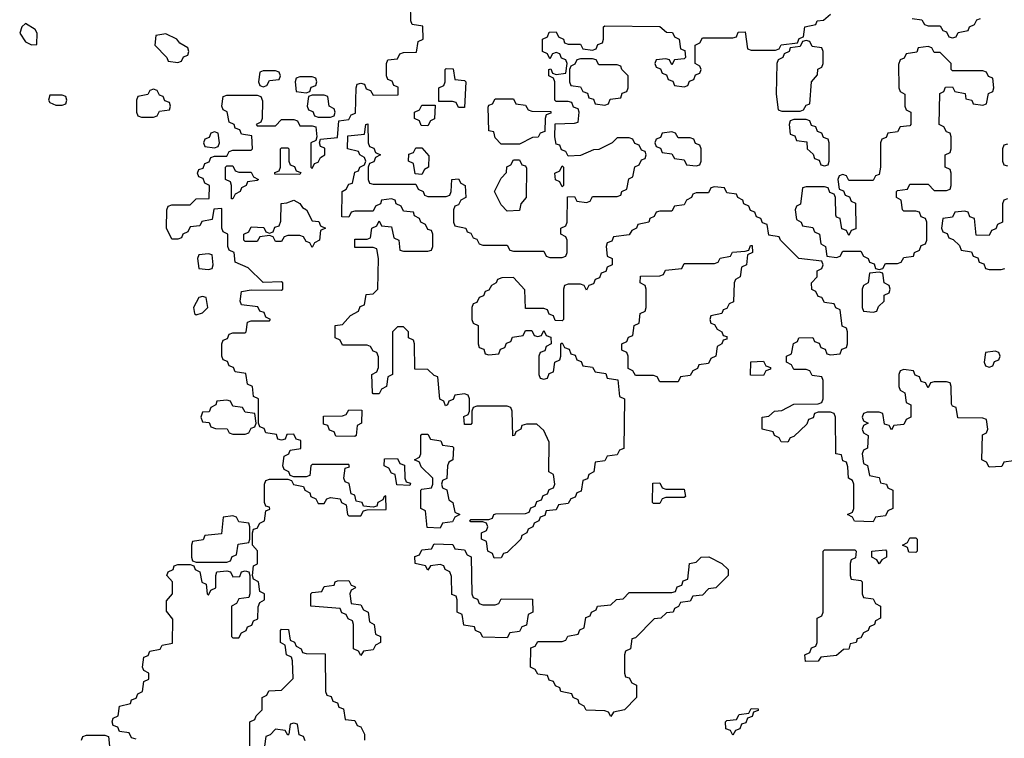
# Model space of a CAD drawing. Header units: inches. Extents: x 2774406 to 2911609, y 892737 to 1000506.
# Tile 37 of 79: x 2820311 to 2823540, y 953376 to 955734. Entities that reach past the tile are written whole.
import ezdxf

# ---------------------------------------------------------------- set-up
doc = ezdxf.new("R2010")
doc.units = ezdxf.units.IN
doc.header["$MEASUREMENT"] = 0
doc.layers.add('C8925', color=7, linetype='Continuous')

msp = doc.modelspace()

# ---------------------------------------------------------------- linework, layer by layer
at = {"layer": 'C8925', "color": 6}
for points in [[(2820692.7, 953372.7), (2820678, 953378), (2820670, 953394), (2820638, 953398), (2820632.7, 953412.7), (2820618, 953418), (2820614, 953430), (2820618, 953442), (2820634, 953450), (2820638, 953482), (2820674, 953490), (2820678, 953502), (2820692.7, 953507.3), (2820698, 953522), (2820714, 953530), (2820718, 953562), (2820734, 953570), (2820734, 953590), (2820718, 953598), (2820714, 953610), (2820718, 953642), (2820732.7, 953647.3), (2820738, 953662), (2820771.6, 953668.4), (2820778, 953682), (2820811.6, 953688.4), (2820812.7, 953767.3), (2820792.7, 953792.7), (2820792, 953810), (2820792.7, 953827.3), (2820812, 953850), (2820812, 953890), (2820794, 953910), (2820798, 953922), (2820814, 953930), (2820818, 953942), (2820830, 953946), (2820870, 953946), (2820882, 953942), (2820886, 953930), (2820902, 953922), (2820908.4, 953888.4), (2820922, 953882), (2820926, 953850), (2820930, 953846), (2820938, 953862), (2820954, 953870), (2820954, 953910), (2820958, 953922), (2820990, 953926), (2821002, 953922), (2821010, 953906), (2821032.7, 953907.3), (2821038, 953922), (2821050, 953926), (2821062, 953922), (2821066, 953910), (2821066, 953850), (2821062, 953838), (2821030, 953834), (2821022, 953818), (2821006, 953810), (2821006, 953710), (2821010, 953706), (2821030, 953706), (2821038, 953722), (2821054, 953730), (2821058, 953742), (2821072.7, 953747.3), (2821078, 953762), (2821092, 953768), (2821092.7, 953807.3), (2821098, 953822), (2821114, 953830), (2821114, 953850), (2821098, 953858), (2821094, 953890), (2821078, 953898), (2821074, 953910), (2821078, 953942), (2821091.3, 953948.7), (2821090.9, 953990.9), (2821074, 954010), (2821074, 954050), (2821078, 954062), (2821090, 954066), (2821098, 954082), (2821114, 954090), (2821118, 954122), (2821131.6, 954128.4), (2821130, 954134), (2821118, 954138), (2821114, 954150), (2821114, 954210), (2821118, 954222), (2821130, 954226), (2821190, 954226), (2821202, 954222), (2821208.4, 954208.4), (2821242, 954202), (2821246, 954190), (2821262, 954182), (2821266, 954170), (2821282, 954162), (2821290, 954146), (2821310, 954146), (2821318, 954162), (2821330, 954166), (2821362, 954162), (2821366, 954150), (2821382, 954142), (2821386, 954110), (2821390, 954106), (2821430, 954106), (2821438, 954122), (2821450, 954126), (2821512.7, 954127.3), (2821512, 954172), (2821506, 954170), (2821502, 954158), (2821486, 954150), (2821482, 954138), (2821470, 954134), (2821438, 954138), (2821434, 954150), (2821414, 954154), (2821410, 954174), (2821398, 954178), (2821391.6, 954211.6), (2821378, 954218), (2821374, 954230), (2821378, 954262), (2821392.7, 954267.3), (2821390, 954274), (2821270, 954274), (2821266, 954270), (2821262, 954238), (2821250, 954234), (2821210, 954234), (2821198, 954238), (2821194, 954250), (2821178, 954258), (2821174, 954270), (2821178, 954302), (2821194, 954310), (2821198, 954322), (2821232.7, 954327.3), (2821232.7, 954352.7), (2821218, 954358), (2821210, 954374), (2821187.3, 954372.7), (2821182, 954358), (2821170, 954354), (2821158, 954358), (2821152.7, 954372.7), (2821118, 954378), (2821112.7, 954392.7), (2821098, 954398), (2821094, 954410), (2821094, 954490), (2821078, 954498), (2821074, 954530), (2821058, 954538), (2821052.7, 954572.7), (2821018, 954578), (2821012.7, 954592.7), (2820998, 954598), (2820992.7, 954612.7), (2820978, 954618), (2820974, 954630), (2820974, 954670), (2820978, 954682), (2820992, 954688), (2820998, 954702), (2821010, 954706), (2821050, 954706), (2821054, 954710), (2821058, 954742), (2821070, 954746), (2821130, 954746), (2821134, 954750), (2821118, 954758), (2821112.7, 954772.7), (2821098, 954778), (2821091.6, 954791.6), (2821038, 954798), (2821034, 954810), (2821038, 954842), (2821070, 954848), (2821170, 954846), (2821174, 954850), (2821174, 954870), (2821170, 954874), (2821110, 954872), (2821059.8, 954919.8), (2821018, 954938), (2821014, 954970), (2820998, 954978), (2820994, 954990), (2820994, 955030), (2820978, 955038), (2820974, 955050), (2820974, 955114), (2820947.3, 955112.7), (2820942, 955078), (2820908.4, 955071.6), (2820902, 955058), (2820870, 955054), (2820862, 955038), (2820846, 955030), (2820842, 955018), (2820830, 955014), (2820810, 955014), (2820792, 955050), (2820794, 955110), (2820798, 955122), (2820810, 955126), (2820870, 955126), (2820890, 955146), (2820932.7, 955147.3), (2820934, 955190), (2820918, 955198), (2820912.7, 955212.7), (2820898, 955218), (2820894, 955230), (2820898, 955242), (2820912.7, 955247.3), (2820918, 955262), (2820932.7, 955267.3), (2820938, 955282), (2820950, 955286), (2820990, 955286), (2820998, 955302), (2821010, 955306), (2821070, 955306), (2821074, 955310), (2821072.7, 955352.7), (2821038, 955358), (2821032.7, 955372.7), (2821018, 955378), (2821014, 955390), (2820998, 955398), (2820991.6, 955431.6), (2820978, 955438), (2820974, 955450), (2820978, 955482), (2820990, 955486), (2821090, 955486), (2821102, 955482), (2821107.3, 955467.3), (2821106, 955410), (2821102, 955398), (2821086, 955390), (2821090, 955386), (2821150, 955386), (2821170, 955406), (2821210, 955406), (2821222, 955402), (2821230, 955386), (2821270, 955386), (2821282, 955382), (2821286, 955350), (2821282, 955338), (2821266, 955330), (2821266, 955250), (2821270, 955246), (2821278, 955262), (2821290, 955266), (2821298, 955282), (2821312, 955290), (2821312, 955312), (2821298, 955318), (2821294, 955330), (2821298, 955342), (2821352.7, 955347.3), (2821358, 955402), (2821390, 955406), (2821398, 955422), (2821412.7, 955427.3), (2821414, 955510), (2821418, 955522), (2821430, 955526), (2821442, 955522), (2821447.3, 955507.3), (2821462, 955502), (2821470, 955486), (2821552.7, 955487.3), (2821552.7, 955512.7), (2821538, 955518), (2821532.7, 955532.7), (2821518, 955538), (2821514, 955550), (2821514, 955590), (2821518, 955602), (2821550, 955606), (2821558, 955622), (2821570, 955626), (2821612.7, 955627.3), (2821618, 955662), (2821634, 955670), (2821632.7, 955712.7), (2821598, 955718), (2821594, 955730), (2821592.7, 955787.3)], [(2823570, 954286), (2823538, 954282), (2823531.6, 954268.4), (2823490, 954266), (2823482, 954282), (2823466, 954290), (2823468, 954372), (2823482, 954378), (2823486, 954390), (2823482, 954422), (2823470, 954426), (2823387.3, 954427.3), (2823382, 954462), (2823370, 954466), (2823367.3, 954472.7), (2823366, 954530), (2823362, 954542), (2823350, 954546), (2823310, 954546), (2823298, 954542), (2823290, 954526), (2823282, 954542), (2823267.3, 954547.3), (2823262, 954562), (2823247.3, 954567.3), (2823242, 954582), (2823210, 954586), (2823198, 954582), (2823194, 954570), (2823194, 954530), (2823198, 954518), (2823214, 954510), (2823218, 954478), (2823234, 954470), (2823234, 954430), (2823218, 954422), (2823210, 954406), (2823178, 954402), (2823170, 954388), (2823162, 954402), (2823147.3, 954407.3), (2823142, 954442), (2823130, 954446), (2823090, 954446), (2823078, 954442), (2823074, 954430), (2823078, 954418), (2823094, 954410), (2823078, 954402), (2823074, 954390), (2823078, 954378), (2823094, 954370), (2823091.6, 954328.4), (2823078, 954322), (2823074, 954310), (2823078, 954278), (2823091.3, 954271.3), (2823098, 954238), (2823130, 954232), (2823134, 954214), (2823154, 954210), (2823158, 954198), (2823174, 954190), (2823174, 954130), (2823158, 954122), (2823150, 954106), (2823118, 954102), (2823110, 954086), (2823048.4, 954088.4), (2823042, 954102), (2823026, 954110), (2823042, 954118), (2823046, 954130), (2823046, 954210), (2823042, 954222), (2823028.7, 954230), (2823027.3, 954267.3), (2823022, 954282), (2823010, 954286), (2823006, 954306), (2822988, 954310), (2822986, 954430), (2822982, 954442), (2822970, 954446), (2822930, 954446), (2822918, 954442), (2822912.7, 954427.3), (2822898, 954422), (2822892.7, 954407.3), (2822850, 954366), (2822838, 954362), (2822830, 954348), (2822808.4, 954348.4), (2822802, 954362), (2822786, 954370), (2822782, 954382), (2822746, 954390), (2822746, 954430), (2822767.3, 954432.7), (2822786, 954450), (2822810, 954452), (2822850, 954472), (2822930, 954474), (2822942, 954478), (2822946, 954490), (2822946, 954550), (2822942, 954562), (2822910, 954566), (2822902, 954582), (2822890, 954586), (2822850, 954586), (2822842, 954602), (2822826, 954610), (2822826, 954630), (2822842, 954638), (2822848.4, 954671.6), (2822862, 954678), (2822866, 954690), (2822911.6, 954691.6), (2822918, 954678), (2822932.7, 954672.7), (2822938, 954658), (2822952.7, 954652.7), (2822958, 954638), (2822970, 954634), (2823002, 954638), (2823007.3, 954652.7), (2823022, 954658), (2823026, 954670), (2823026, 954710), (2823022, 954722), (2823008.4, 954728.4), (2823002, 954782), (2822988, 954788), (2822982, 954802), (2822950, 954806), (2822942, 954822), (2822930, 954826), (2822922, 954842), (2822908.4, 954848.4), (2822908, 954870), (2822926, 954890), (2822926, 954910), (2822942, 954918), (2822946, 954930), (2822942, 954942), (2822866, 954950), (2822806, 955010), (2822802, 955022), (2822767.3, 955027.3), (2822762, 955062), (2822747.3, 955067.3), (2822742, 955082), (2822727.3, 955087.3), (2822722, 955102), (2822708, 955108), (2822702, 955122), (2822686, 955130), (2822682, 955142), (2822666, 955150), (2822662, 955162), (2822630, 955166), (2822622, 955182), (2822590, 955186), (2822578, 955182), (2822570, 955166), (2822530, 955166), (2822518, 955162), (2822514, 955150), (2822498, 955142), (2822490, 955126), (2822458, 955122), (2822450, 955106), (2822410, 955106), (2822398, 955102), (2822392, 955088), (2822378, 955082), (2822374, 955070), (2822338, 955062), (2822334, 955050), (2822318, 955042), (2822310, 955028), (2822258, 955022), (2822252.7, 955007.3), (2822238, 955002), (2822234, 954990), (2822238, 954958), (2822254, 954950), (2822254, 954930), (2822238, 954922), (2822232.7, 954907.3), (2822218, 954902), (2822212.7, 954887.3), (2822198, 954882), (2822192.7, 954867.3), (2822178, 954862), (2822170, 954846), (2822162, 954862), (2822150, 954866), (2822110, 954866), (2822098, 954862), (2822094, 954850), (2822094, 954750), (2822090, 954746), (2822067.3, 954747.3), (2822062, 954762), (2822047.3, 954767.3), (2822042, 954782), (2822030, 954786), (2821970, 954786), (2821967.3, 954847.3), (2821930, 954888), (2821892.7, 954887.3), (2821878, 954882), (2821874, 954870), (2821858, 954862), (2821850, 954846), (2821838, 954842), (2821832, 954828), (2821818, 954822), (2821810, 954806), (2821798, 954802), (2821794, 954790), (2821794, 954750), (2821798, 954738), (2821814, 954730), (2821814, 954670), (2821818, 954658), (2821832.7, 954652.7), (2821838, 954638), (2821850, 954634), (2821882, 954638), (2821887.3, 954652.7), (2821902, 954658), (2821907.3, 954672.7), (2821922, 954678), (2821927.3, 954692.7), (2821962, 954698), (2821970, 954714), (2821990, 954714), (2821998, 954698), (2822010, 954694), (2822022, 954698), (2822030, 954714), (2822038, 954698), (2822052.7, 954692.7), (2822054, 954670), (2822038, 954662), (2822032.7, 954647.3), (2822018, 954642), (2822014, 954630), (2822014, 954570), (2822018, 954558), (2822030, 954554), (2822042, 954558), (2822047.3, 954572.7), (2822062, 954578), (2822066, 954610), (2822082, 954618), (2822086, 954630), (2822086, 954670), (2822090, 954674), (2822098, 954658), (2822112.7, 954652.7), (2822118, 954638), (2822132.7, 954632.7), (2822138, 954618), (2822152.7, 954612.7), (2822158, 954598), (2822190, 954594), (2822198, 954578), (2822232.7, 954572.7), (2822238, 954558), (2822272.7, 954552.7), (2822278, 954498), (2822294, 954490), (2822292.7, 954327.3), (2822278, 954322), (2822270, 954306), (2822238, 954302), (2822230, 954286), (2822198, 954282), (2822194, 954250), (2822178, 954242), (2822172.7, 954227.3), (2822158, 954222), (2822152.7, 954187.3), (2822138, 954182), (2822132.7, 954167.3), (2822118, 954162), (2822110, 954146), (2822078, 954142), (2822070, 954126), (2822038, 954122), (2822032.7, 954107.3), (2822018, 954102), (2822014, 954090), (2821998, 954082), (2821994, 954070), (2821978, 954062), (2821974, 954050), (2821958, 954042), (2821954, 954030), (2821910, 953986), (2821898, 953982), (2821890, 953968), (2821867.3, 953967.3), (2821862, 953982), (2821846, 953990), (2821842, 954022), (2821826, 954030), (2821826, 954050), (2821842, 954058), (2821846, 954070), (2821842, 954082), (2821830, 954086), (2821790, 954086), (2821786, 954090), (2821790, 954094), (2821850, 954094), (2821862, 954098), (2821866, 954110), (2821872.7, 954112.7), (2821970, 954114), (2821982, 954118), (2821987.3, 954132.7), (2822002, 954138), (2822007.3, 954152.7), (2822022, 954158), (2822027.3, 954172.7), (2822042, 954178), (2822047.3, 954192.7), (2822062, 954198), (2822066, 954210), (2822062, 954242), (2822046, 954250), (2822047.3, 954347.3), (2822030, 954386), (2822007.3, 954407.3), (2821972.7, 954407.3), (2821958, 954402), (2821954, 954390), (2821938, 954382), (2821934, 954370), (2821928, 954368), (2821926, 954450), (2821922, 954462), (2821910, 954466), (2821810, 954466), (2821798, 954462), (2821794, 954450), (2821794, 954410), (2821790, 954406), (2821770, 954406), (2821768, 954432), (2821782, 954438), (2821786, 954450), (2821786, 954490), (2821782, 954502), (2821770, 954506), (2821738, 954502), (2821732.7, 954487.3), (2821718, 954482), (2821714, 954470), (2821707.3, 954467.3), (2821702, 954482), (2821688.4, 954488.4), (2821682, 954562), (2821670, 954566), (2821650, 954586), (2821607.3, 954587.3), (2821606, 954670), (2821602, 954682), (2821586, 954690), (2821586, 954710), (2821570, 954726), (2821550, 954726), (2821534, 954710), (2821534, 954570), (2821518, 954562), (2821514, 954530), (2821498, 954522), (2821490, 954506), (2821470, 954506), (2821468, 954510), (2821466, 954570), (2821482, 954578), (2821487.3, 954592.7), (2821487.3, 954627.3), (2821482, 954642), (2821470, 954646), (2821462, 954662), (2821450, 954666), (2821370, 954666), (2821362, 954682), (2821346, 954690), (2821346, 954730), (2821370, 954734), (2821396.4, 954763.6), (2821422, 954778), (2821427.3, 954792.7), (2821442, 954798), (2821447.3, 954832.7), (2821470, 954834), (2821486, 954850), (2821488, 954950), (2821482, 954982), (2821470, 954986), (2821410, 954986), (2821410, 955014), (2821450, 955014), (2821462, 955018), (2821466, 955050), (2821482, 955058), (2821490, 955074), (2821498, 955058), (2821530, 955054), (2821538, 955018), (2821554, 955010), (2821558, 954978), (2821570, 954974), (2821650, 954974), (2821662, 954978), (2821666, 954990), (2821666, 955030), (2821662, 955042), (2821650, 955046), (2821642, 955062), (2821626, 955070), (2821622, 955082), (2821606, 955090), (2821602, 955102), (2821570, 955106), (2821562, 955122), (2821546, 955130), (2821542, 955142), (2821530, 955146), (2821498, 955142), (2821494, 955130), (2821478, 955122), (2821470, 955106), (2821410, 955106), (2821398, 955102), (2821390, 955086), (2821367.3, 955087.3), (2821368, 955170), (2821382, 955178), (2821390, 955194), (2821402, 955198), (2821410, 955234), (2821422, 955238), (2821426, 955250), (2821442, 955258), (2821446, 955270), (2821442, 955282), (2821426, 955290), (2821422, 955302), (2821386, 955310), (2821387.3, 955352.7), (2821442, 955358), (2821446, 955390), (2821452.7, 955392.7), (2821454, 955330), (2821458, 955318), (2821472.7, 955312.7), (2821478, 955298), (2821494, 955290), (2821478, 955282), (2821472.7, 955267.3), (2821458, 955262), (2821454, 955250), (2821454, 955210), (2821458, 955198), (2821470, 955194), (2821610, 955194), (2821618, 955178), (2821634, 955170), (2821638, 955158), (2821650, 955154), (2821710, 955154), (2821722, 955158), (2821726, 955170), (2821728, 955210), (2821750, 955212), (2821758, 955198), (2821772, 955190), (2821774, 955150), (2821758, 955142), (2821750, 955126), (2821738, 955122), (2821734, 955110), (2821734, 955070), (2821738, 955058), (2821774, 955050), (2821778, 955038), (2821790, 955034), (2821798, 955018), (2821810, 955014), (2821818, 954998), (2821830, 954994), (2821910, 954994), (2821918, 954978), (2821930, 954974), (2822030, 954974), (2822038, 954958), (2822050, 954954), (2822090, 954954), (2822102, 954958), (2822106, 954970), (2822106, 955010), (2822102, 955022), (2822086, 955030), (2822086, 955050), (2822102, 955058), (2822106, 955070), (2822107.3, 955152.7), (2822130, 955154), (2822138, 955138), (2822170, 955134), (2822182, 955138), (2822190, 955154), (2822270, 955154), (2822282, 955158), (2822286, 955170), (2822302, 955178), (2822308.4, 955211.6), (2822322, 955218), (2822328.4, 955251.6), (2822342, 955258), (2822350, 955274), (2822362, 955278), (2822366, 955290), (2822362, 955302), (2822350, 955306), (2822342, 955322), (2822328, 955328), (2822322, 955342), (2822310, 955346), (2822270, 955346), (2822254, 955330), (2822210, 955308), (2822192.7, 955307.3), (2822150, 955288), (2822110, 955286), (2822102, 955302), (2822087.3, 955307.3), (2822082, 955322), (2822070, 955326), (2822066, 955350), (2822067.3, 955392.7), (2822130, 955394), (2822142, 955398), (2822146, 955430), (2822142, 955442), (2822127.3, 955447.3), (2822122, 955462), (2822110, 955466), (2822070, 955466), (2822066, 955470), (2822066, 955530), (2822062, 955542), (2822046, 955550), (2822046, 955570), (2822052.7, 955572.7), (2822058, 955558), (2822070, 955554), (2822102, 955558), (2822106, 955590), (2822102, 955602), (2822087.3, 955607.3), (2822082, 955622), (2822070, 955626), (2822058, 955622), (2822050, 955606), (2822042, 955622), (2822026, 955630), (2822026, 955670), (2822042, 955678), (2822047.3, 955692.7), (2822070, 955694), (2822078, 955678), (2822094, 955670), (2822098, 955658), (2822110, 955654), (2822150, 955654), (2822158, 955638), (2822190, 955634), (2822202, 955638), (2822207.3, 955652.7), (2822222, 955658), (2822226, 955670), (2822226, 955710), (2822230, 955714), (2822410, 955712), (2822432.7, 955692.7), (2822451.6, 955691.6), (2822458, 955678), (2822474, 955670), (2822478, 955638), (2822492.7, 955632.7), (2822494, 955610), (2822490, 955606), (2822458, 955602), (2822450, 955586), (2822442, 955602), (2822430, 955606), (2822398, 955602), (2822394, 955590), (2822398, 955578), (2822412.7, 955572.7), (2822418, 955558), (2822432.7, 955552.7), (2822438, 955538), (2822452.7, 955532.7), (2822458, 955518), (2822490, 955514), (2822502, 955518), (2822507.3, 955532.7), (2822522, 955538), (2822527.3, 955552.7), (2822542, 955558), (2822546, 955570), (2822542, 955582), (2822526, 955590), (2822526, 955650), (2822542, 955658), (2822550, 955674), (2822650, 955674), (2822662, 955678), (2822667.3, 955692.7), (2822690, 955694), (2822698, 955638), (2822710, 955634), (2822790, 955634), (2822802, 955638), (2822808.4, 955651.6), (2822862, 955658), (2822867.3, 955672.7), (2822882, 955678), (2822886, 955710), (2822922, 955718), (2822926, 955730), (2822947.3, 955732.7), (2822970, 955752)], [(2823238, 955738), (2823270, 955734), (2823278, 955718), (2823290, 955714), (2823330, 955714), (2823338, 955698), (2823350, 955694), (2823358, 955678), (2823370, 955674), (2823382, 955678), (2823388.4, 955691.6), (2823422, 955698), (2823426, 955710), (2823442, 955718), (2823450, 955734), (2823462, 955738)], [(2823550, 955326), (2823538, 955322), (2823534, 955310), (2823534, 955270), (2823538, 955258), (2823550, 955254)], [(2823550, 955146), (2823538, 955142), (2823534, 955130), (2823534, 955070), (2823518, 955062), (2823512.7, 955047.3), (2823498, 955042), (2823490, 955026), (2823447.3, 955027.3), (2823442, 955082), (2823427.3, 955087.3), (2823422, 955102), (2823410, 955106), (2823378, 955102), (2823370, 955086), (2823338, 955082), (2823334, 955050), (2823338, 955038), (2823352.7, 955032.7), (2823358, 955018), (2823372.7, 955012.7), (2823392.7, 954992.7), (2823398, 954978), (2823432.7, 954972.7), (2823438, 954958), (2823452.7, 954952.7), (2823458, 954938), (2823472.7, 954932.7), (2823478, 954918), (2823490, 954914), (2823530, 954914), (2823542, 954918)], [(2821066, 953350), (2821066, 953430), (2821082, 953438), (2821086, 953450), (2821106, 953470), (2821106, 953510), (2821122, 953518), (2821128.4, 953531.6), (2821170, 953534), (2821207.3, 953572.7), (2821206, 953630), (2821202, 953642), (2821186, 953650), (2821182, 953682), (2821166, 953690), (2821166, 953730), (2821170, 953734), (2821192.7, 953732.7), (2821198, 953698), (2821212, 953692), (2821218, 953678), (2821234, 953670), (2821238, 953658), (2821250, 953654), (2821312.7, 953652.7), (2821314, 953530), (2821318, 953518), (2821332.7, 953512.7), (2821338, 953498), (2821352.7, 953492.7), (2821358, 953478), (2821372.7, 953472.7), (2821378, 953438), (2821410, 953434), (2821418, 953418), (2821430, 953414), (2821442, 953390), (2821442, 953370)], [(2821247.3, 953367.3), (2821242, 953382), (2821227.3, 953387.3), (2821222, 953422), (2821210, 953426), (2821198, 953422), (2821194, 953390), (2821190, 953386), (2821182, 953402), (2821150, 953406), (2821132.7, 953387.3), (2821118, 953382), (2821114, 953350)], [(2820514, 953370), (2820518, 953382), (2820530, 953386), (2820590, 953386), (2820602, 953382), (2820606, 953350)]]:
    msp.add_lwpolyline(points, dxfattribs=at)
for points in [[(2820330, 955722), (2820318, 955710), (2820311, 955690), (2820330, 955661), (2820350, 955651.3), (2820367.3, 955652.7), (2820368.7, 955690), (2820362, 955702)], [(2820790, 955688), (2820758, 955682), (2820754, 955650), (2820794, 955610), (2820798, 955598), (2820830, 955594), (2820842, 955598), (2820848, 955612), (2820862, 955618), (2820866, 955630), (2820862, 955642), (2820836.4, 955656.4), (2820826, 955670)], [(2822890, 955666), (2822878, 955662), (2822870, 955646), (2822838, 955642), (2822834, 955630), (2822818, 955622), (2822814, 955610), (2822798, 955602), (2822794, 955590), (2822792, 955490), (2822798, 955438), (2822810, 955434), (2822870, 955434), (2822882, 955438), (2822890, 955454), (2822902, 955458), (2822908, 955530), (2822927.3, 955552.7), (2822928.4, 955571.6), (2822942, 955578), (2822946, 955590), (2822946, 955630), (2822942, 955642), (2822910, 955646), (2822902, 955662)], [(2823290, 955646), (2823258, 955642), (2823252.7, 955627.3), (2823218, 955622), (2823212, 955608), (2823198, 955602), (2823192.7, 955587.3), (2823194, 955510), (2823198, 955498), (2823214, 955490), (2823214, 955450), (2823218, 955438), (2823234, 955430), (2823234, 955390), (2823230, 955386), (2823198, 955382), (2823190, 955366), (2823158, 955362), (2823152.7, 955347.3), (2823138, 955342), (2823134, 955330), (2823134, 955250), (2823130, 955226), (2823118, 955222), (2823110, 955206), (2823030, 955206), (2823022, 955222), (2823010, 955226), (2822998, 955222), (2822994, 955210), (2822998, 955178), (2823012.7, 955172.7), (2823018, 955158), (2823032.7, 955152.7), (2823038, 955138), (2823051.6, 955131.6), (2823052.7, 955047.3), (2823038, 955042), (2823030, 955026), (2823022, 955042), (2823007.3, 955047.3), (2823002, 955082), (2822990, 955086), (2822987.3, 955092.7), (2822986, 955150), (2822982, 955162), (2822967.3, 955167.3), (2822962, 955182), (2822950, 955186), (2822890, 955186), (2822878, 955182), (2822871.6, 955128.4), (2822858, 955122), (2822854, 955110), (2822858, 955078), (2822874, 955070), (2822878, 955058), (2822911.6, 955051.6), (2822918, 955038), (2822934, 955030), (2822938, 954998), (2822954, 954990), (2822958, 954958), (2822990, 954954), (2823002, 954958), (2823010, 954974), (2823070, 954974), (2823078, 954958), (2823094, 954950), (2823098, 954938), (2823112.7, 954932.7), (2823118, 954918), (2823130, 954914), (2823142, 954918), (2823150, 954934), (2823190, 954934), (2823202, 954938), (2823210, 954954), (2823242, 954958), (2823246, 954970), (2823262, 954978), (2823267.3, 954992.7), (2823282, 954998), (2823286, 955010), (2823286, 955070), (2823282, 955082), (2823267.3, 955087.3), (2823262, 955102), (2823250, 955106), (2823210, 955106), (2823206, 955110), (2823202, 955142), (2823186, 955150), (2823186, 955170), (2823190, 955174), (2823222, 955178), (2823230, 955194), (2823290, 955194), (2823310, 955174), (2823350, 955174), (2823362, 955178), (2823366, 955190), (2823366, 955230), (2823362, 955242), (2823346, 955250), (2823346, 955290), (2823362, 955298), (2823366, 955310), (2823366, 955350), (2823362, 955362), (2823350, 955366), (2823342, 955382), (2823326, 955390), (2823328.4, 955491.6), (2823342, 955498), (2823347.3, 955512.7), (2823370, 955514), (2823378, 955498), (2823411.3, 955491.3), (2823414, 955474), (2823434, 955470), (2823438, 955458), (2823470, 955454), (2823482, 955458), (2823488.4, 955491.6), (2823502, 955498), (2823506, 955510), (2823502, 955542), (2823488, 955548), (2823482, 955562), (2823470, 955566), (2823370, 955566), (2823366, 955570), (2823366, 955590), (2823330, 955626), (2823310, 955626), (2823302, 955642)], [(2822190, 955606), (2822150, 955606), (2822138, 955602), (2822132, 955588), (2822118, 955582), (2822114, 955570), (2822114, 955530), (2822118, 955518), (2822150, 955514), (2822158, 955498), (2822172.7, 955492.7), (2822178, 955478), (2822192.7, 955472.7), (2822198, 955458), (2822230, 955454), (2822242, 955458), (2822247.3, 955472.7), (2822282, 955478), (2822287.3, 955492.7), (2822302, 955498), (2822306, 955510), (2822306, 955550), (2822286, 955570), (2822282, 955582), (2822270, 955586), (2822210, 955586), (2822202, 955602)], [(2821150, 955566), (2821110, 955566), (2821098, 955562), (2821094, 955530), (2821098, 955518), (2821110, 955514), (2821122, 955518), (2821130, 955534), (2821162, 955538), (2821166, 955550), (2821162, 955562)], [(2821750, 955446), (2821742, 955462), (2821730, 955466), (2821686, 955466), (2821686, 955510), (2821702, 955518), (2821706, 955530), (2821706, 955570), (2821710, 955574), (2821732.7, 955572.7), (2821738, 955538), (2821770, 955534), (2821774, 955530), (2821770, 955446)], [(2821270, 955546), (2821230, 955546), (2821218, 955542), (2821214, 955530), (2821218, 955498), (2821250, 955494), (2821262, 955498), (2821267.3, 955512.7), (2821282, 955518), (2821286, 955530), (2821282, 955542)], [(2820750, 955506), (2820738, 955502), (2820731.6, 955488.4), (2820698, 955482), (2820694, 955470), (2820694, 955430), (2820698, 955418), (2820710, 955414), (2820750, 955414), (2820762, 955418), (2820770, 955434), (2820802, 955438), (2820806, 955450), (2820802, 955462), (2820787.3, 955467.3), (2820782, 955482), (2820770, 955486), (2820762, 955502)], [(2820450, 955486), (2820410, 955486), (2820406, 955470), (2820410, 955462), (2820430, 955454), (2820450, 955454), (2820462, 955458), (2820466, 955470), (2820462, 955482)], [(2821310, 955486), (2821270, 955486), (2821258, 955482), (2821254, 955450), (2821258, 955438), (2821272.7, 955432.7), (2821278, 955418), (2821290, 955414), (2821330, 955414), (2821342, 955418), (2821346, 955430), (2821342, 955442), (2821326, 955450), (2821322, 955482)], [(2821890, 955326), (2821870, 955346), (2821866, 955366), (2821849.1, 955369.1), (2821847.3, 955447.3), (2821850, 955454), (2821862, 955458), (2821870, 955474), (2821930, 955474), (2821938, 955458), (2821970, 955454), (2821978, 955438), (2821990, 955434), (2822052.7, 955432.7), (2822052.7, 955427.3), (2822038, 955422), (2822034, 955410), (2822032.7, 955367.3), (2822018, 955362), (2822011.6, 955348.4), (2821992.7, 955347.3), (2821950, 955326)], [(2821650, 955386), (2821627.3, 955387.3), (2821622, 955402), (2821606, 955410), (2821606, 955430), (2821622, 955438), (2821630, 955454), (2821674, 955454), (2821671.6, 955408.4), (2821658, 955402)], [(2822890, 955406), (2822850, 955406), (2822838, 955402), (2822834, 955390), (2822838, 955358), (2822852.7, 955352.7), (2822858, 955338), (2822892.7, 955332.7), (2822894, 955310), (2822912.7, 955292.7), (2822918, 955278), (2822932.7, 955272.7), (2822938, 955258), (2822950, 955254), (2822962, 955258), (2822966, 955270), (2822966, 955330), (2822962, 955342), (2822947.3, 955347.3), (2822942, 955362), (2822927.3, 955367.3), (2822922, 955382), (2822907.3, 955387.3), (2822902, 955402)], [(2820950, 955366), (2820938, 955362), (2820932.7, 955347.3), (2820918, 955342), (2820914, 955330), (2820918, 955318), (2820950, 955314), (2820962, 955318), (2820966, 955330), (2820962, 955362)], [(2822450, 955366), (2822418, 955362), (2822412.7, 955347.3), (2822398, 955342), (2822394, 955330), (2822398, 955318), (2822412.7, 955312.7), (2822418, 955298), (2822450, 955294), (2822458, 955278), (2822490, 955274), (2822498, 955258), (2822530, 955254), (2822542, 955258), (2822546, 955270), (2822546, 955310), (2822542, 955322), (2822527.3, 955327.3), (2822522, 955342), (2822510, 955346), (2822470, 955346), (2822462, 955362)], [(2821230, 955226), (2821147.3, 955227.3), (2821147.3, 955232.7), (2821162, 955238), (2821166, 955250), (2821166, 955310), (2821170, 955314), (2821190, 955314), (2821194, 955310), (2821194, 955270), (2821198, 955258), (2821212.7, 955252.7), (2821218, 955238), (2821232.7, 955232.7)], [(2821630, 955226), (2821608, 955228), (2821602, 955262), (2821586, 955270), (2821587.3, 955292.7), (2821602, 955298), (2821610, 955314), (2821630, 955314), (2821652.7, 955287.3), (2821652, 955250), (2821638, 955242)], [(2821910, 955106), (2821890, 955126), (2821868, 955170), (2821890, 955214), (2821907.3, 955232.7), (2821908.4, 955251.6), (2821922, 955258), (2821930, 955274), (2821950, 955274), (2821958, 955258), (2821970, 955254), (2821972.7, 955247.3), (2821972, 955150), (2821954, 955130), (2821950, 955108)], [(2821030, 955234), (2821070, 955234), (2821078, 955218), (2821094, 955210), (2821090, 955206), (2821058, 955202), (2821054, 955190), (2821038, 955182), (2821034, 955170), (2821018, 955162), (2821010, 955146), (2821006, 955146), (2821006, 955190), (2821002, 955202), (2820986, 955210), (2820986, 955250), (2820990, 955254), (2821010, 955254), (2821018, 955238)], [(2822090, 955186), (2822082, 955202), (2822068.4, 955208.4), (2822066, 955230), (2822082, 955238), (2822090, 955254), (2822094, 955250), (2822094, 955190)], [(2821270, 954986), (2821262, 955002), (2821250, 955006), (2821242, 955022), (2821230, 955026), (2821190, 955026), (2821178, 955022), (2821170, 955006), (2821150, 955006), (2821142, 955022), (2821130, 955026), (2821098, 955022), (2821090, 955006), (2821050, 955006), (2821046, 955010), (2821046, 955030), (2821062, 955038), (2821070, 955054), (2821112, 955052), (2821118, 955038), (2821130, 955034), (2821142, 955038), (2821147.3, 955052.7), (2821162, 955058), (2821167.3, 955072.7), (2821169, 955131), (2821187.3, 955132.7), (2821210, 955142), (2821230, 955131.3), (2821238, 955118), (2821251.3, 955110), (2821270, 955074), (2821291.6, 955071.6), (2821298, 955058), (2821314, 955050), (2821298, 955042), (2821294, 955010), (2821278, 955002)], [(2822410, 954546), (2822402, 954562), (2822390, 954566), (2822330, 954566), (2822322, 954582), (2822306, 954590), (2822306, 954630), (2822302, 954642), (2822286, 954650), (2822286, 954670), (2822302, 954678), (2822307.3, 954692.7), (2822322, 954698), (2822326, 954730), (2822342, 954738), (2822346, 954770), (2822362, 954778), (2822366, 954790), (2822366, 954850), (2822362, 954862), (2822346, 954870), (2822347.3, 954892.7), (2822410, 954894), (2822422, 954898), (2822428.4, 954911.6), (2822482, 954918), (2822490, 954934), (2822590, 954934), (2822602, 954938), (2822608.4, 954951.6), (2822642, 954958), (2822648.4, 954971.6), (2822690, 954974), (2822702, 954978), (2822707.3, 954992.7), (2822712.7, 954992.7), (2822714, 954970), (2822698, 954962), (2822694, 954930), (2822678, 954922), (2822674, 954890), (2822658, 954882), (2822654, 954870), (2822651.6, 954808.4), (2822638, 954802), (2822630, 954786), (2822618, 954782), (2822614, 954770), (2822578, 954762), (2822574, 954750), (2822578, 954738), (2822590, 954734), (2822598, 954718), (2822614, 954710), (2822618, 954698), (2822630, 954694), (2822630, 954686), (2822618, 954682), (2822614, 954670), (2822598, 954662), (2822594, 954630), (2822578, 954622), (2822570, 954606), (2822538, 954602), (2822534, 954590), (2822518, 954582), (2822510, 954566), (2822478, 954562), (2822470, 954546)], [(2820930, 954966), (2820898, 954962), (2820894, 954950), (2820898, 954918), (2820930, 954914), (2820942, 954918), (2820946, 954930), (2820942, 954962)], [(2823130, 954906), (2823098, 954902), (2823094, 954870), (2823078, 954862), (2823074, 954850), (2823074, 954790), (2823078, 954778), (2823110, 954774), (2823122, 954778), (2823127.3, 954792.7), (2823146, 954810), (2823146, 954830), (2823162, 954838), (2823166, 954850), (2823162, 954862), (2823146, 954870), (2823142, 954902)], [(2820910, 954826), (2820898, 954822), (2820881, 954790), (2820884.7, 954770), (2820890, 954766), (2820910, 954772), (2820928, 954790), (2820922, 954822)], [(2823510, 954646), (2823478, 954642), (2823474, 954610), (2823478, 954598), (2823490, 954594), (2823502, 954598), (2823507.3, 954612.7), (2823522, 954618), (2823526, 954630), (2823522, 954642)], [(2822750, 954566), (2822707.3, 954567.3), (2822708.9, 954611.1), (2822750, 954614), (2822758, 954598), (2822772.7, 954592.7), (2822772.7, 954587.3), (2822758, 954582)], [(2820990, 954486), (2820958, 954482), (2820954, 954470), (2820938, 954462), (2820932.7, 954447.3), (2820910, 954446), (2820904.7, 954430), (2820910, 954414), (2820932.7, 954412.7), (2820938, 954398), (2820952.7, 954392.7), (2820991.6, 954391.6), (2820998, 954378), (2821010, 954374), (2821050, 954374), (2821062, 954378), (2821070, 954394), (2821082, 954398), (2821086, 954410), (2821082, 954442), (2821050, 954446), (2821042, 954462), (2821010, 954466), (2821002, 954482)], [(2821410, 954366), (2821347.3, 954367.3), (2821342, 954382), (2821327.3, 954387.3), (2821322, 954402), (2821307.3, 954407.3), (2821307.3, 954432.7), (2821370, 954434), (2821382, 954438), (2821390, 954454), (2821432.7, 954452.7), (2821432, 954410), (2821418, 954402), (2821414, 954370)], [(2821690, 954066), (2821647.3, 954067.3), (2821642, 954122), (2821626, 954130), (2821626, 954190), (2821630, 954194), (2821662, 954198), (2821666, 954210), (2821666, 954230), (2821627.3, 954267.3), (2821622, 954282), (2821606, 954290), (2821622, 954298), (2821626, 954310), (2821626, 954370), (2821630, 954374), (2821650, 954374), (2821658, 954358), (2821691.6, 954351.6), (2821698, 954338), (2821730, 954334), (2821734, 954330), (2821731.3, 954290), (2821718, 954282), (2821714, 954270), (2821711.6, 954228.4), (2821698, 954222), (2821694, 954210), (2821698, 954198), (2821711.6, 954191.6), (2821718, 954158), (2821732, 954150), (2821738, 954118), (2821754, 954110), (2821738, 954102), (2821730, 954086), (2821698, 954082)], [(2821590, 954206), (2821547.3, 954207.3), (2821542, 954242), (2821530, 954246), (2821522, 954262), (2821506, 954270), (2821507.3, 954292.7), (2821550, 954294), (2821558, 954278), (2821572.7, 954272.7), (2821574, 954230), (2821578, 954218), (2821592.7, 954212.7)], [(2822430, 954194), (2822490, 954194), (2822494, 954170), (2822490, 954166), (2822430, 954166), (2822418, 954162), (2822410, 954146), (2822390, 954146), (2822386, 954150), (2822387.3, 954212.7), (2822410, 954214), (2822418, 954198)], [(2821010, 954106), (2820978, 954102), (2820972.7, 954047.3), (2820918, 954042), (2820912.7, 954027.3), (2820878, 954022), (2820874, 954010), (2820874, 953970), (2820878, 953958), (2820890, 953954), (2820990, 953954), (2821002, 953958), (2821007.3, 953972.7), (2821022, 953978), (2821027.3, 954012.7), (2821062, 954018), (2821066, 954030), (2821066, 954070), (2821062, 954082), (2821030, 954086), (2821022, 954102)], [(2821830, 953814), (2821870, 953814), (2821882, 953818), (2821890, 953834), (2821992.7, 953832.7), (2821994, 953790), (2821978, 953782), (2821972.7, 953747.3), (2821958, 953742), (2821950, 953726), (2821918, 953722), (2821910, 953706), (2821830, 953708), (2821822, 953722), (2821806, 953730), (2821802, 953742), (2821767.3, 953747.3), (2821762, 953782), (2821746, 953790), (2821746, 953830), (2821742, 953842), (2821728.4, 953848.4), (2821727.3, 953907.3), (2821722, 953922), (2821706, 953930), (2821702, 953942), (2821690, 953946), (2821658, 953942), (2821650, 953928), (2821642, 953942), (2821608, 953950), (2821607.3, 953972.7), (2821622, 953978), (2821630, 953994), (2821662, 953998), (2821670, 954014), (2821731.6, 954011.6), (2821738, 953998), (2821770, 953994), (2821778, 953978), (2821791.6, 953971.6), (2821794, 953850), (2821798, 953838), (2821812.7, 953832.7), (2821818, 953818)], [(2823250, 953986), (2823227.3, 953987.3), (2823222, 954002), (2823206, 954010), (2823222, 954018), (2823230, 954034), (2823250, 954034), (2823254, 954030), (2823254, 953990)], [(2822888.4, 953628.4), (2822886, 953650), (2822902, 953658), (2822907.3, 953672.7), (2822922, 953678), (2822926, 953690), (2822926, 953770), (2822942, 953778), (2822946, 953790), (2822946, 953990), (2822950, 953994), (2823050, 953994), (2823054, 953990), (2823051.6, 953968.4), (2823038, 953962), (2823034, 953950), (2823034, 953910), (2823038, 953898), (2823070, 953894), (2823074, 953890), (2823074, 953850), (2823078, 953838), (2823110, 953834), (2823118, 953818), (2823134, 953810), (2823134, 953770), (2823118, 953762), (2823114, 953750), (2823098, 953742), (2823094, 953730), (2823078, 953722), (2823070, 953706), (2823058, 953702), (2823054, 953690), (2823034, 953686), (2823030, 953668), (2823012.7, 953667.3), (2822990, 953648), (2822938, 953642), (2822930, 953628.7)], [(2823130, 953948), (2823122, 953962), (2823106, 953970), (2823106, 953990), (2823150, 953994), (2823154, 953990), (2823154, 953970), (2823138, 953962)], [(2822250, 953448), (2822242, 953462), (2822230, 953466), (2822168.4, 953468.4), (2822162, 953482), (2822146, 953490), (2822142, 953502), (2822126, 953510), (2822122, 953522), (2822086, 953530), (2822082, 953542), (2822068, 953548), (2822062, 953562), (2822047.3, 953567.3), (2822042, 953582), (2822010, 953586), (2822002, 953602), (2821986, 953610), (2821987.3, 953672.7), (2822002, 953678), (2822010, 953694), (2822090, 953694), (2822102, 953698), (2822108.4, 953711.6), (2822142, 953718), (2822148, 953732), (2822162, 953738), (2822167.3, 953772.7), (2822182, 953778), (2822186, 953790), (2822202, 953798), (2822206, 953810), (2822250, 953814), (2822268.4, 953831.6), (2822290, 953834), (2822310, 953854), (2822450, 953854), (2822462, 953858), (2822467.3, 953872.7), (2822482, 953878), (2822487.3, 953892.7), (2822502, 953898), (2822508, 953950), (2822530, 953954), (2822546, 953970), (2822571.1, 953971.1), (2822614, 953950), (2822634, 953930), (2822634, 953910), (2822594, 953870), (2822570, 953866), (2822550, 953846), (2822518, 953842), (2822510, 953826), (2822478, 953822), (2822472, 953808), (2822458, 953802), (2822454, 953790), (2822432.7, 953787.3), (2822414, 953770), (2822392, 953768), (2822330, 953706), (2822318, 953702), (2822314, 953670), (2822298, 953662), (2822294, 953650), (2822294, 953590), (2822298, 953578), (2822310, 953574), (2822318, 953558), (2822334, 953550), (2822334, 953510), (2822294, 953470), (2822258, 953462)], [(2821430, 953648), (2821422, 953662), (2821406, 953670), (2821406, 953750), (2821402, 953762), (2821388, 953768), (2821382, 953782), (2821367.3, 953787.3), (2821362, 953802), (2821266, 953810), (2821266, 953850), (2821270, 953854), (2821302, 953858), (2821310, 953874), (2821342, 953878), (2821346, 953890), (2821352.7, 953892.7), (2821390, 953894), (2821398, 953878), (2821410, 953874), (2821412, 953870), (2821398, 953862), (2821394, 953850), (2821398, 953818), (2821430, 953814), (2821438, 953798), (2821454, 953790), (2821458, 953758), (2821474, 953750), (2821478, 953718), (2821494, 953710), (2821494, 953690), (2821478, 953682), (2821470, 953666), (2821438, 953662)], [(2822650, 953386), (2822642, 953402), (2822627.3, 953407.3), (2822626, 953430), (2822630, 953434), (2822662, 953438), (2822670, 953454), (2822702, 953458), (2822710, 953474), (2822732.7, 953472.7), (2822732.7, 953467.3), (2822718, 953462), (2822712.7, 953447.3), (2822698, 953442), (2822692.7, 953427.3), (2822678, 953422), (2822672.7, 953407.3), (2822658, 953402)]]:
    msp.add_lwpolyline(points, close=True, dxfattribs=at)

doc.saveas('drawing.dxf')
